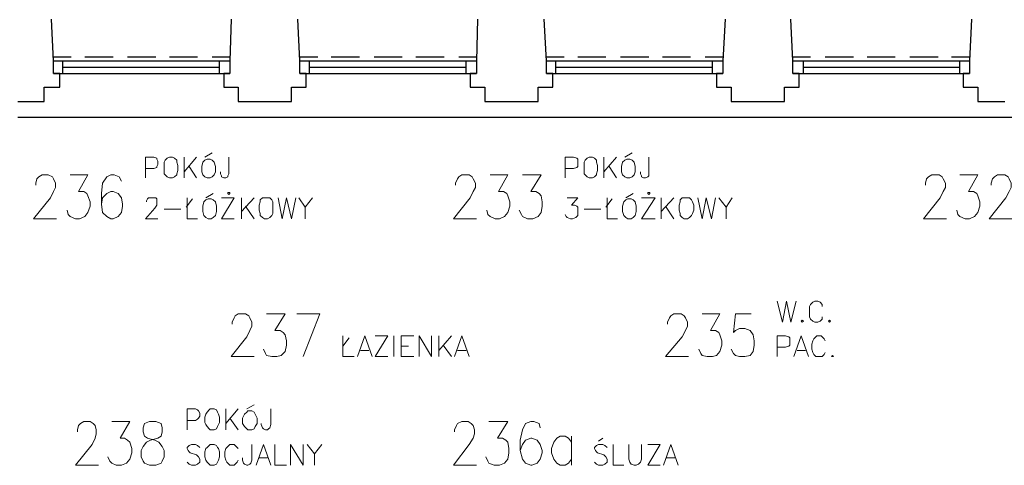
# Model space of a CAD drawing. Header units: millimetres. Extents: x 1 to 17496, y 1 to 30809.
# Tile 183 of 256: x 9684 to 10478, y 20378 to 20737. Entities that reach past the tile are written whole.
import ezdxf

# ---------------------------------------------------------------- set-up
doc = ezdxf.new("R2010")
doc.units = ezdxf.units.MM
doc.layers.add('Opisy', color=255, linetype='Continuous')
doc.layers.add('PDF _Geometria', color=7, linetype='Continuous')

msp = doc.modelspace()

# ---------------------------------------------------------------- linework, layer by layer
at = {"layer": 'Opisy', "lineweight": 18}
for points in [[(9833.12, 20626.4), (9839.02, 20629.77)], [(10171.7, 20626.4), (10177.59, 20629.77)], [(9785.12, 20609.56), (9785.12, 20626.4), (9791.85, 20626.4), (9794.38, 20625.56), (9794.38, 20624.72), (9795.22, 20623.03), (9795.22, 20620.51), (9794.38, 20618.82), (9794.38, 20617.98), (9791.85, 20617.14), (9785.12, 20617.14)], [(9816.28, 20626.4), (9816.28, 20609.56)], [(9826.38, 20626.4), (9816.28, 20614.61)], [(9852.49, 20626.4), (9852.49, 20612.93), (9851.65, 20611.24), (9851.65, 20610.4), (9849.97, 20609.56), (9848.28, 20609.56), (9846.6, 20610.4), (9846.6, 20611.24), (9845.76, 20612.93), (9845.76, 20614.61)], [(10123.69, 20609.56), (10123.69, 20626.4), (10130.43, 20626.4), (10132.95, 20625.56), (10133.8, 20624.72), (10133.8, 20618.82), (10132.95, 20617.98), (10130.43, 20617.14), (10123.69, 20617.14)], [(10154.85, 20626.4), (10154.85, 20609.56)], [(10164.96, 20626.4), (10154.85, 20614.61)], [(10191.07, 20626.4), (10191.07, 20611.24), (10190.23, 20610.4), (10188.54, 20609.56), (10186.86, 20609.56), (10185.17, 20610.4), (10185.17, 20611.24), (10184.33, 20612.93), (10184.33, 20614.61)], [(9820.49, 20618.82), (9826.38, 20609.56)], [(10159.06, 20618.82), (10164.96, 20609.56)], [(9696.68, 20603.66), (9696.68, 20605.35), (9697.52, 20608.72), (9699.21, 20610.4), (9701.74, 20612.09), (9706.79, 20612.09), (9710.16, 20610.4), (9711, 20608.72), (9712.68, 20605.35), (9712.68, 20601.98), (9711, 20598.61), (9708.47, 20593.56), (9695, 20576.71), (9713.53, 20576.71)], [(9724.48, 20612.09), (9738.79, 20612.09), (9731.21, 20598.61), (9735.42, 20598.61), (9737.95, 20596.93), (9738.79, 20595.24), (9740.48, 20590.19), (9740.48, 20586.82), (9738.79, 20581.77), (9736.27, 20578.4), (9732.06, 20576.71), (9728.69, 20576.71), (9724.48, 20578.4), (9722.79, 20580.08), (9721.95, 20583.45)], [(9765.74, 20607.03), (9764.06, 20610.4), (9759.85, 20612.09), (9757.32, 20612.09), (9753.95, 20610.4), (9750.58, 20605.35), (9749.74, 20596.93), (9749.74, 20588.5), (9750.58, 20581.77), (9753.95, 20578.4), (9757.32, 20576.71), (9759.01, 20576.71), (9763.22, 20578.4), (9765.74, 20581.77), (9766.59, 20586.82), (9766.59, 20588.5), (9765.74, 20593.56), (9763.22, 20596.93), (9759.01, 20598.61), (9757.32, 20598.61), (9753.95, 20596.93), (9750.58, 20593.56), (9749.74, 20588.5)], [(10035.26, 20603.66), (10035.26, 20605.35), (10036.94, 20608.72), (10037.78, 20610.4), (10040.31, 20612.09), (10046.2, 20612.09), (10048.73, 20610.4), (10049.57, 20608.72), (10051.26, 20605.35), (10051.26, 20601.98), (10049.57, 20598.61), (10047.05, 20593.56), (10033.57, 20576.71), (10052.1, 20576.71)], [(10063.05, 20612.09), (10077.37, 20612.09), (10069.79, 20598.61), (10074, 20598.61), (10076.52, 20596.93), (10077.37, 20595.24), (10079.05, 20590.19), (10079.05, 20586.82), (10077.37, 20581.77), (10074.84, 20578.4), (10070.63, 20576.71), (10067.26, 20576.71), (10063.05, 20578.4), (10061.36, 20580.08), (10060.52, 20583.45)], [(10089.16, 20612.09), (10104.32, 20612.09), (10095.9, 20598.61), (10100.11, 20598.61), (10102.63, 20596.93), (10104.32, 20595.24), (10105.16, 20590.19), (10105.16, 20586.82), (10104.32, 20581.77), (10101.79, 20578.4), (10097.58, 20576.71), (10093.37, 20576.71), (10089.16, 20578.4), (10088.32, 20580.08), (10086.63, 20583.45)], [(10414.26, 20603.66), (10414.26, 20605.35), (10415.1, 20608.72), (10416.78, 20610.4), (10419.31, 20612.09), (10425.21, 20612.09), (10427.73, 20610.4), (10428.57, 20608.72), (10430.26, 20605.35), (10430.26, 20601.98), (10428.57, 20598.61), (10426.05, 20593.56), (10412.57, 20576.71), (10431.1, 20576.71)], [(10442.05, 20612.09), (10456.37, 20612.09), (10448.79, 20598.61), (10453, 20598.61), (10455.53, 20596.93), (10456.37, 20595.24), (10458.05, 20590.19), (10458.05, 20586.82), (10456.37, 20581.77), (10453.84, 20578.4), (10449.63, 20576.71), (10446.26, 20576.71), (10442.05, 20578.4), (10440.37, 20580.08), (10439.52, 20583.45)], [(10467.32, 20603.66), (10467.32, 20605.35), (10468.16, 20608.72), (10469.84, 20610.4), (10472.37, 20612.09), (10478.27, 20612.09), (10480.79, 20610.4), (10481.63, 20608.72), (10483.32, 20605.35), (10483.32, 20601.98), (10481.63, 20598.61), (10479.11, 20593.56), (10465.63, 20576.71), (10484.16, 20576.71)], [(9785.96, 20590.19), (9785.96, 20591.03), (9786.8, 20592.71), (9787.64, 20593.56), (9793.54, 20593.56), (9794.38, 20592.71), (9794.38, 20587.66), (9792.7, 20585.13), (9785.12, 20576.71), (9795.22, 20576.71)], [(9817.96, 20585.98), (9823.02, 20592.71)], [(9818.8, 20593.56), (9818.8, 20576.71), (9827.23, 20576.71)], [(9833.96, 20593.56), (9839.86, 20596.93)], [(9846.6, 20593.56), (9856.7, 20593.56), (9846.6, 20576.71), (9856.7, 20576.71)], [(9862.6, 20593.56), (9862.6, 20576.71)], [(9872.71, 20593.56), (9862.6, 20582.61)], [(9892.08, 20593.56), (9895.45, 20576.71), (9898.82, 20593.56), (9903.03, 20576.71), (9906.4, 20593.56)], [(9908.92, 20593.56), (9913.98, 20585.98), (9913.98, 20576.71)], [(9919.87, 20593.56), (9913.98, 20585.98)], [(10125.37, 20593.56), (10133.8, 20593.56), (10128.74, 20587.66), (10131.27, 20587.66), (10132.95, 20586.82), (10133.8, 20585.98), (10133.8, 20579.24), (10132.11, 20577.55), (10129.58, 20576.71), (10127.9, 20576.71), (10125.37, 20577.55), (10124.53, 20578.4), (10123.69, 20580.08)], [(10156.54, 20585.98), (10161.59, 20592.71)], [(10157.38, 20593.56), (10157.38, 20576.71), (10165.8, 20576.71)], [(10172.54, 20593.56), (10178.43, 20596.93)], [(10185.17, 20593.56), (10196.12, 20593.56), (10185.17, 20576.71), (10196.12, 20576.71)], [(10201.17, 20593.56), (10201.17, 20576.71)], [(10211.28, 20593.56), (10201.17, 20582.61)], [(10230.65, 20593.56), (10234.02, 20576.71), (10237.39, 20593.56), (10241.6, 20576.71), (10244.97, 20593.56)], [(10247.5, 20593.56), (10253.39, 20585.98), (10253.39, 20576.71)], [(10258.45, 20593.56), (10253.39, 20585.98)], [(9800.28, 20584.29), (9813.75, 20584.29)], [(9865.97, 20586.82), (9872.71, 20576.71)], [(10138.85, 20584.29), (10152.33, 20584.29)], [(10204.54, 20586.82), (10211.28, 20576.71)], [(10294.66, 20510.18), (10298.87, 20493.33), (10302.24, 20510.18), (10305.61, 20493.33), (10309.82, 20510.18)], [(10330.88, 20505.96), (10330.88, 20507.65), (10329.19, 20509.33), (10327.51, 20510.18), (10324.98, 20510.18), (10323.3, 20509.33), (10321.61, 20507.65), (10320.77, 20505.96), (10320.77, 20497.54), (10321.61, 20495.86), (10323.3, 20494.17), (10324.98, 20493.33), (10327.51, 20493.33), (10329.19, 20494.17), (10330.88, 20495.86), (10330.88, 20497.54)], [(9855.02, 20491.65), (9855.02, 20493.33), (9856.7, 20496.7), (9857.55, 20498.38), (9860.07, 20500.07), (9865.97, 20500.07), (9868.5, 20498.38), (9869.34, 20496.7), (9871.02, 20493.33), (9871.02, 20489.96), (9869.34, 20486.59), (9866.81, 20481.54), (9854.18, 20465.54), (9872.71, 20465.54)], [(9882.81, 20500.07), (9897.97, 20500.07), (9889.55, 20486.59), (9893.76, 20486.59), (9896.29, 20484.91), (9897.97, 20483.22), (9898.82, 20478.17), (9898.82, 20474.8), (9897.97, 20469.75), (9894.6, 20466.38), (9891.24, 20465.54), (9887.02, 20465.54), (9882.81, 20466.38), (9881.97, 20468.06), (9880.29, 20471.43)], [(9912.29, 20465.54), (9925.77, 20500.07), (9907.24, 20500.07)], [(10206.23, 20491.65), (10206.23, 20493.33), (10207.91, 20496.7), (10208.75, 20498.38), (10211.28, 20500.07), (10217.18, 20500.07), (10219.7, 20498.38), (10220.55, 20496.7), (10222.23, 20493.33), (10222.23, 20489.96), (10220.55, 20486.59), (10218.02, 20481.54), (10204.54, 20465.54), (10223.07, 20465.54)], [(10234.02, 20500.07), (10248.34, 20500.07), (10240.76, 20486.59), (10244.97, 20486.59), (10247.5, 20484.91), (10248.34, 20483.22), (10250.02, 20478.17), (10250.02, 20474.8), (10248.34, 20469.75), (10245.81, 20466.38), (10242.44, 20465.54), (10238.23, 20465.54), (10234.02, 20466.38), (10233.18, 20468.06), (10231.49, 20471.43)], [(10273.61, 20500.07), (10260.97, 20500.07), (10259.29, 20484.91), (10260.97, 20486.59), (10264.34, 20488.28), (10268.55, 20488.28), (10272.76, 20486.59), (10275.29, 20483.22), (10276.13, 20478.17), (10276.13, 20474.8), (10275.29, 20469.75), (10272.76, 20466.38), (10268.55, 20465.54), (10264.34, 20465.54), (10260.97, 20466.38), (10259.29, 20468.06), (10257.6, 20471.43)], [(9944.3, 20482.38), (9944.3, 20465.54), (9953.56, 20465.54)], [(9944.3, 20473.96), (9949.35, 20480.7)], [(9956.09, 20465.54), (9961.98, 20482.38), (9967.88, 20465.54)], [(9980.51, 20465.54), (9970.4, 20465.54), (9980.51, 20482.38), (9970.4, 20482.38)], [(9985.56, 20482.38), (9985.56, 20465.54)], [(10001.57, 20465.54), (9991.46, 20465.54), (9991.46, 20482.38), (10001.57, 20482.38)], [(10005.78, 20465.54), (10005.78, 20482.38), (10015.88, 20465.54), (10015.88, 20482.38)], [(10021.78, 20482.38), (10021.78, 20465.54)], [(10031.89, 20482.38), (10021.78, 20470.59)], [(10034.41, 20465.54), (10040.31, 20482.38), (10046.2, 20465.54)], [(10294.66, 20465.54), (10294.66, 20482.38), (10301.4, 20482.38), (10303.93, 20481.54), (10304.77, 20480.7), (10304.77, 20474.8), (10303.93, 20473.96), (10301.4, 20473.12), (10294.66, 20473.12)], [(10308.14, 20465.54), (10314.03, 20482.38), (10319.93, 20465.54)], [(10333.4, 20478.17), (10332.56, 20479.86), (10330.88, 20481.54), (10330.03, 20482.38), (10326.67, 20482.38), (10325.82, 20481.54), (10324.14, 20479.86), (10323.3, 20478.17), (10322.45, 20475.64), (10322.45, 20471.43), (10323.3, 20468.91), (10324.14, 20467.22), (10325.82, 20465.54), (10330.88, 20465.54), (10332.56, 20467.22), (10333.4, 20468.91)], [(9958.61, 20470.59), (9965.35, 20470.59)], [(9991.46, 20473.96), (9997.36, 20473.96)], [(10025.15, 20474.8), (10031.89, 20465.54)], [(10036.94, 20470.59), (10043.68, 20470.59)], [(10310.66, 20470.59), (10317.4, 20470.59)], [(9818.8, 20406.58), (9818.8, 20423.43), (9825.54, 20423.43), (9827.23, 20422.58), (9828.07, 20421.74), (9828.91, 20420.06), (9828.91, 20417.53), (9828.07, 20415.85), (9827.23, 20415), (9825.54, 20414.16), (9818.8, 20414.16)], [(9849.97, 20423.43), (9849.97, 20406.58)], [(9860.07, 20423.43), (9849.97, 20411.64)], [(9866.81, 20423.43), (9872.71, 20426.8)], [(9886.18, 20423.43), (9886.18, 20410.79), (9885.34, 20408.27), (9884.5, 20407.42), (9883.66, 20406.58), (9881.97, 20406.58), (9880.29, 20407.42), (9879.44, 20408.27), (9878.6, 20410.79), (9878.6, 20411.64)], [(9853.34, 20415.85), (9860.07, 20406.58)], [(9730.37, 20404.9), (9730.37, 20406.58), (9731.21, 20409.95), (9732.9, 20411.64), (9735.42, 20413.32), (9740.48, 20413.32), (9743, 20411.64), (9744.69, 20409.95), (9745.53, 20406.58), (9745.53, 20403.21), (9744.69, 20399.84), (9742.16, 20394.79), (9728.69, 20377.95), (9747.22, 20377.95)], [(9758.16, 20413.32), (9772.48, 20413.32), (9764.9, 20399.84), (9768.27, 20399.84), (9770.8, 20398.16), (9772.48, 20396.48), (9774.17, 20391.42), (9774.17, 20388.05), (9772.48, 20383), (9769.96, 20379.63), (9765.74, 20377.95), (9761.53, 20377.95), (9758.16, 20379.63), (9756.48, 20381.32), (9754.8, 20384.68)], [(10034.41, 20404.9), (10034.41, 20406.58), (10036.1, 20409.95), (10036.94, 20411.64), (10040.31, 20413.32), (10045.36, 20413.32), (10047.89, 20411.64), (10049.57, 20409.95), (10050.42, 20406.58), (10050.42, 20403.21), (10049.57, 20399.84), (10046.2, 20394.79), (10033.57, 20377.95), (10052.1, 20377.95)], [(10062.21, 20413.32), (10077.37, 20413.32), (10068.94, 20399.84), (10073.16, 20399.84), (10075.68, 20398.16), (10077.37, 20396.48), (10078.21, 20391.42), (10078.21, 20388.05), (10077.37, 20383), (10074.84, 20379.63), (10070.63, 20377.95), (10066.42, 20377.95), (10062.21, 20379.63), (10061.36, 20381.32), (10059.68, 20384.68)], [(10103.48, 20408.27), (10102.63, 20411.64), (10098.42, 20413.32), (10095.9, 20413.32), (10091.68, 20411.64), (10089.16, 20406.58), (10087.47, 20398.16), (10087.47, 20389.74), (10089.16, 20383), (10091.68, 20379.63), (10095.9, 20377.95), (10096.74, 20377.95), (10100.95, 20379.63), (10103.48, 20383), (10105.16, 20388.05), (10105.16, 20389.74), (10103.48, 20394.79), (10100.95, 20398.16), (10096.74, 20399.84), (10095.9, 20399.84), (10091.68, 20398.16), (10089.16, 20394.79), (10087.47, 20389.74)], [(10128.74, 20396.48), (10126.22, 20399.84), (10123.69, 20401.53), (10119.48, 20401.53), (10116.95, 20399.84), (10114.42, 20396.48), (10112.74, 20391.42), (10112.74, 20388.05), (10114.42, 20383), (10116.95, 20379.63), (10119.48, 20377.95), (10123.69, 20377.95), (10126.22, 20379.63), (10128.74, 20383)], [(10128.74, 20401.53), (10128.74, 20377.95)], [(10150.64, 20397.32), (10154.01, 20399.84)], [(9828.91, 20392.26), (9827.23, 20393.95), (9825.54, 20394.79), (9822.17, 20394.79), (9820.49, 20393.95), (9818.8, 20392.26), (9818.8, 20391.42), (9819.65, 20389.74), (9820.49, 20388.9), (9821.33, 20388.05), (9826.38, 20386.37), (9827.23, 20385.53), (9828.07, 20384.68), (9828.91, 20383), (9828.91, 20380.47), (9827.23, 20378.79), (9825.54, 20377.95), (9822.17, 20377.95), (9820.49, 20378.79), (9818.8, 20380.47)], [(9860.07, 20391.42), (9859.23, 20392.26), (9857.55, 20393.95), (9856.7, 20394.79), (9853.34, 20394.79), (9852.49, 20393.95), (9850.81, 20392.26), (9849.97, 20391.42), (9849.12, 20388.9), (9849.12, 20384.68), (9849.97, 20382.16), (9850.81, 20380.47), (9852.49, 20378.79), (9853.34, 20377.95), (9856.7, 20377.95), (9857.55, 20378.79), (9859.23, 20380.47), (9860.07, 20382.16)], [(9871.02, 20394.79), (9871.02, 20382.16), (9870.18, 20379.63), (9869.34, 20378.79), (9867.65, 20377.95), (9866.81, 20377.95), (9865.13, 20378.79), (9864.28, 20379.63), (9863.44, 20382.16), (9863.44, 20383.84)], [(9874.39, 20377.95), (9880.29, 20394.79), (9886.18, 20377.95)], [(9889.55, 20394.79), (9889.55, 20377.95), (9898.82, 20377.95)], [(9902.18, 20377.95), (9902.18, 20394.79), (9912.29, 20377.95), (9912.29, 20394.79)], [(9915.66, 20394.79), (9921.56, 20387.21), (9921.56, 20377.95)], [(9927.45, 20394.79), (9921.56, 20387.21)], [(10157.38, 20392.26), (10155.69, 20393.95), (10154.01, 20394.79), (10150.64, 20394.79), (10148.96, 20393.95), (10147.27, 20392.26), (10147.27, 20391.42), (10148.11, 20389.74), (10148.96, 20388.9), (10149.8, 20388.05), (10154.85, 20386.37), (10155.69, 20385.53), (10156.54, 20384.68), (10157.38, 20383), (10157.38, 20380.47), (10155.69, 20378.79), (10154.01, 20377.95), (10150.64, 20377.95), (10148.96, 20378.79), (10147.27, 20380.47)], [(10162.43, 20394.79), (10162.43, 20377.95), (10170.85, 20377.95)], [(10175.07, 20394.79), (10175.07, 20383), (10175.91, 20380.47), (10176.75, 20378.79), (10179.28, 20377.95), (10180.96, 20377.95), (10182.65, 20378.79), (10184.33, 20380.47), (10185.17, 20383), (10185.17, 20394.79)], [(10200.33, 20377.95), (10190.23, 20377.95), (10200.33, 20394.79), (10190.23, 20394.79)], [(10202.86, 20377.95), (10208.75, 20394.79), (10214.65, 20377.95)], [(9876.92, 20383.84), (9883.66, 20383.84)], [(10205.39, 20383.84), (10212.12, 20383.84)]]:
    msp.add_lwpolyline(points, dxfattribs=at)
for points in [[(9804.49, 20626.4), (9802.8, 20625.56), (9801.12, 20623.88), (9800.28, 20622.19), (9800.28, 20612.93), (9801.12, 20612.09), (9802.8, 20610.4), (9804.49, 20609.56), (9807.01, 20609.56), (9808.7, 20610.4), (9810.38, 20612.09), (9810.38, 20612.93), (9811.22, 20615.45), (9811.22, 20619.67), (9810.38, 20622.19), (9810.38, 20623.88), (9808.7, 20625.56), (9807.01, 20626.4)], [(9834.81, 20624.72), (9833.12, 20623.88), (9831.44, 20622.19), (9830.6, 20618.82), (9830.6, 20614.61), (9831.44, 20612.09), (9833.12, 20610.4), (9834.81, 20609.56), (9837.33, 20609.56), (9839.02, 20610.4), (9840.7, 20612.09), (9841.54, 20614.61), (9841.54, 20618.82), (9840.7, 20622.19), (9839.02, 20623.88), (9837.33, 20624.72)], [(10143.06, 20626.4), (10141.38, 20625.56), (10139.69, 20623.88), (10138.85, 20622.19), (10138.85, 20612.93), (10139.69, 20612.09), (10141.38, 20610.4), (10143.06, 20609.56), (10145.59, 20609.56), (10147.27, 20610.4), (10148.96, 20612.09), (10148.96, 20612.93), (10149.8, 20615.45), (10149.8, 20619.67), (10148.96, 20622.19), (10148.96, 20623.88), (10147.27, 20625.56), (10145.59, 20626.4)], [(10173.38, 20624.72), (10171.7, 20623.88), (10170.01, 20622.19), (10169.17, 20618.82), (10169.17, 20614.61), (10170.01, 20612.09), (10171.7, 20610.4), (10173.38, 20609.56), (10175.91, 20609.56), (10177.59, 20610.4), (10179.28, 20612.09), (10180.12, 20614.61), (10180.12, 20618.82), (10179.28, 20622.19), (10177.59, 20623.88), (10175.91, 20624.72)], [(9853.34, 20596.93), (9853.34, 20597.77), (9851.65, 20597.77), (9851.65, 20596.93), (9852.49, 20596.08)], [(10191.91, 20596.93), (10191.91, 20597.77), (10190.23, 20597.77), (10190.23, 20596.93), (10191.07, 20596.08)], [(9835.65, 20592.71), (9833.96, 20591.87), (9832.28, 20590.19), (9831.44, 20586.82), (9831.44, 20582.61), (9832.28, 20579.24), (9833.96, 20577.55), (9835.65, 20576.71), (9838.18, 20576.71), (9839.86, 20577.55), (9841.54, 20579.24), (9842.39, 20582.61), (9842.39, 20586.82), (9841.54, 20590.19), (9839.86, 20591.87), (9838.18, 20592.71)], [(9881.13, 20593.56), (9879.44, 20593.56), (9877.76, 20591.87), (9877.76, 20590.19), (9876.92, 20587.66), (9876.92, 20583.45), (9877.76, 20580.92), (9877.76, 20579.24), (9879.44, 20577.55), (9881.13, 20576.71), (9883.66, 20576.71), (9885.34, 20577.55), (9887.02, 20579.24), (9887.87, 20580.92), (9887.87, 20590.19), (9887.02, 20591.87), (9885.34, 20593.56)], [(10174.22, 20592.71), (10172.54, 20591.87), (10170.85, 20590.19), (10170.01, 20586.82), (10170.01, 20582.61), (10170.85, 20579.24), (10172.54, 20577.55), (10174.22, 20576.71), (10176.75, 20576.71), (10178.43, 20577.55), (10180.12, 20579.24), (10180.96, 20582.61), (10180.96, 20586.82), (10180.12, 20590.19), (10178.43, 20591.87), (10176.75, 20592.71)], [(10219.7, 20593.56), (10218.02, 20593.56), (10216.33, 20591.87), (10216.33, 20590.19), (10215.49, 20587.66), (10215.49, 20583.45), (10216.33, 20580.92), (10216.33, 20579.24), (10218.02, 20577.55), (10219.7, 20576.71), (10222.23, 20576.71), (10223.91, 20577.55), (10225.6, 20579.24), (10226.44, 20580.92), (10227.28, 20583.45), (10227.28, 20587.66), (10226.44, 20590.19), (10225.6, 20591.87), (10223.91, 20593.56)], [(10314.87, 20495.02), (10314.03, 20494.17), (10314.87, 20493.33), (10315.72, 20494.17)], [(10336.77, 20495.02), (10335.93, 20494.17), (10336.77, 20493.33), (10337.61, 20494.17)], [(10339.3, 20466.38), (10338.46, 20465.54), (10340.14, 20465.54)], [(9837.33, 20423.43), (9836.49, 20422.58), (9834.81, 20420.9), (9833.96, 20419.22), (9833.12, 20416.69), (9833.12, 20412.48), (9833.96, 20410.79), (9834.81, 20409.11), (9836.49, 20407.42), (9837.33, 20406.58), (9840.7, 20406.58), (9842.39, 20407.42), (9843.23, 20409.11), (9844.07, 20410.79), (9844.91, 20412.48), (9844.91, 20416.69), (9844.07, 20419.22), (9843.23, 20420.9), (9842.39, 20422.58), (9840.7, 20423.43)], [(9867.65, 20421.74), (9866.81, 20420.9), (9865.13, 20419.22), (9863.44, 20415.85), (9863.44, 20411.64), (9865.13, 20409.11), (9866.81, 20407.42), (9867.65, 20406.58), (9871.02, 20406.58), (9872.71, 20407.42), (9873.55, 20409.11), (9875.23, 20411.64), (9875.23, 20415.85), (9873.55, 20419.22), (9872.71, 20420.9), (9871.02, 20421.74)], [(9788.48, 20413.32), (9784.27, 20411.64), (9783.43, 20408.27), (9783.43, 20404.9), (9784.27, 20401.53), (9786.8, 20399.84), (9792.7, 20398.16), (9796.06, 20396.48), (9798.59, 20393.11), (9800.28, 20389.74), (9800.28, 20384.68), (9798.59, 20381.32), (9797.75, 20379.63), (9793.54, 20377.95), (9788.48, 20377.95), (9784.27, 20379.63), (9783.43, 20381.32), (9781.75, 20384.68), (9781.75, 20389.74), (9783.43, 20393.11), (9785.96, 20396.48), (9789.33, 20398.16), (9795.22, 20399.84), (9797.75, 20401.53), (9798.59, 20404.9), (9798.59, 20408.27), (9797.75, 20411.64), (9793.54, 20413.32)], [(9837.33, 20394.79), (9836.49, 20393.95), (9834.81, 20392.26), (9833.96, 20391.42), (9833.12, 20388.9), (9833.12, 20384.68), (9833.96, 20382.16), (9834.81, 20380.47), (9836.49, 20378.79), (9837.33, 20377.95), (9840.7, 20377.95), (9842.39, 20378.79), (9843.23, 20380.47), (9844.07, 20382.16), (9844.91, 20384.68), (9844.91, 20388.9), (9844.07, 20391.42), (9843.23, 20392.26), (9842.39, 20393.95), (9840.7, 20394.79)]]:
    msp.add_lwpolyline(points, close=True, dxfattribs=at)
at = {"layer": 'PDF _Geometria', "lineweight": 25}
for points in [[(9682.36, 20671.04), (9703.42, 20671.04), (9703.42, 20682.83), (9716.05, 20682.83), (9716.05, 20693.78), (9711, 20693.78), (9711, 20703.89), (9709.32, 20737.58)], [(9854.18, 20737.58), (9853.34, 20703.89), (9853.34, 20693.78), (9848.28, 20693.78), (9848.28, 20682.83), (9860.07, 20682.83), (9860.07, 20671.04), (9881.13, 20671.04), (9903.03, 20671.04), (9903.03, 20682.83), (9914.82, 20682.83), (9914.82, 20693.78), (9909.76, 20693.78), (9909.76, 20703.89), (9908.08, 20737.58)], [(10052.94, 20737.58), (10052.1, 20703.89), (10052.1, 20693.78), (10047.05, 20693.78), (10047.05, 20682.83), (10058.84, 20682.83), (10058.84, 20671.04), (10079.89, 20671.04), (10101.79, 20671.04), (10101.79, 20682.83), (10113.58, 20682.83), (10113.58, 20693.78), (10108.53, 20693.78), (10108.53, 20703.89), (10106.84, 20737.58)], [(10252.55, 20737.58), (10250.87, 20703.89), (10250.87, 20693.78), (10245.81, 20693.78), (10245.81, 20682.83), (10257.6, 20682.83), (10257.6, 20671.04), (10279.5, 20671.04), (10300.56, 20671.04), (10300.56, 20682.83), (10312.35, 20682.83), (10312.35, 20693.78), (10307.29, 20693.78), (10307.29, 20703.89), (10305.61, 20737.58)], [(10451.31, 20737.58), (10449.63, 20703.89), (10449.63, 20693.78), (10444.58, 20693.78), (10444.58, 20682.83), (10456.37, 20682.83), (10456.37, 20671.04), (10478.27, 20671.04)], [(9710.16, 20707.26), (9725.32, 20707.26)], [(9711, 20703.89), (9853.34, 20703.89)], [(9718.58, 20693.78), (9718.58, 20703.89)], [(9736.27, 20707.26), (9759.01, 20707.26)], [(9770.8, 20707.26), (9793.54, 20707.26)], [(9804.49, 20707.26), (9827.23, 20707.26)], [(9839.02, 20707.26), (9853.34, 20707.26)], [(9844.91, 20693.78), (9844.91, 20703.89)], [(9909.76, 20707.26), (9924.08, 20707.26)], [(9909.76, 20703.89), (10052.1, 20703.89)], [(9917.34, 20693.78), (9917.34, 20703.89)], [(9935.03, 20707.26), (9957.77, 20707.26)], [(9969.56, 20707.26), (9992.3, 20707.26)], [(10003.25, 20707.26), (10025.99, 20707.26)], [(10037.78, 20707.26), (10052.1, 20707.26)], [(10043.68, 20693.78), (10043.68, 20703.89)], [(10108.53, 20707.26), (10122.85, 20707.26)], [(10108.53, 20703.89), (10250.87, 20703.89)], [(10116.11, 20693.78), (10116.11, 20703.89)], [(10133.8, 20707.26), (10156.54, 20707.26)], [(10168.33, 20707.26), (10191.07, 20707.26)], [(10202.02, 20707.26), (10224.76, 20707.26)], [(10236.55, 20707.26), (10250.87, 20707.26)], [(10242.44, 20693.78), (10242.44, 20703.89)], [(10307.29, 20707.26), (10321.61, 20707.26)], [(10307.29, 20703.89), (10449.63, 20703.89)], [(10315.72, 20693.78), (10315.72, 20703.89)], [(10333.4, 20707.26), (10356.14, 20707.26)], [(10367.09, 20707.26), (10389.83, 20707.26)], [(10401.62, 20707.26), (10424.36, 20707.26)], [(10435.31, 20707.26), (10449.63, 20707.26)], [(10442.05, 20693.78), (10442.05, 20703.89)], [(9711, 20693.78), (9853.34, 20693.78)], [(9718.58, 20698.83), (9844.91, 20698.83)], [(9909.76, 20693.78), (10052.1, 20693.78)], [(9917.34, 20698.83), (10043.68, 20698.83)], [(10108.53, 20693.78), (10250.87, 20693.78)], [(10116.11, 20698.83), (10242.44, 20698.83)], [(10307.29, 20693.78), (10449.63, 20693.78)], [(10315.72, 20698.83), (10442.05, 20698.83)], [(9682.36, 20658.41), (9881.13, 20658.41), (10079.89, 20658.41), (10279.5, 20658.41), (10478.27, 20658.41), (10677.03, 20658.41), (10875.8, 20658.41), (11074.56, 20658.41), (11274.17, 20658.41), (11472.93, 20658.41), (11671.7, 20658.41), (11870.46, 20658.41), (12069.23, 20658.41), (12268.83, 20658.41), (12467.6, 20658.41), (12666.36, 20658.41), (12865.13, 20658.41), (13064.74, 20658.41), (13263.5, 20658.41)]]:
    msp.add_lwpolyline(points, dxfattribs=at)

doc.saveas('drawing.dxf')
